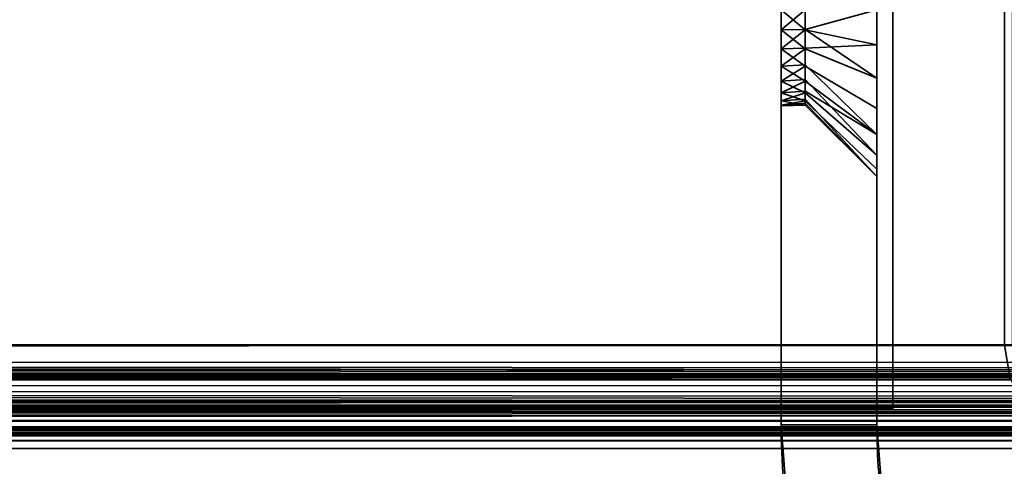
# Model space of a CAD drawing. Header units: millimetres. Extents: x -590 to 3690, y -120 to 127.
# Tile 86 of 256: x 382 to 412, y -51 to -37. Entities that reach past the tile are written whole.
import ezdxf

# ---------------------------------------------------------------- set-up
doc = ezdxf.new("R2010")
doc.units = ezdxf.units.MM
doc.layers.add('151', color=7, linetype='Continuous', true_color=0xffffff)

# ---------------------------------------------------------------- blocks, each defined once
blk = doc.blocks.new('UG_SURFACE_005')
at = {"layer": '151', "color": 252, "linetype": 'Continuous', "lineweight": 35}
for points in [[(408.5, -29.5, 1700), (408.5, -49.5, 1700), (405.5, -49.5, 1700), (405.5, -31.5, 1700)], [(405.5, -31.5, 1860), (405.5, -49.5, 1860), (408.5, -49.5, 1860), (408.5, -29.5, 1860)], [(408.5, -49.5, 1763), (408.5, -29.5, 1763), (408.5, -36.5, 1808.75), (408.5, -38.635, 1809.204)], [(408.5, -29.5, 1763), (408.5, -49.5, 1763), (408.5, -37.592, 1751.135), (408.5, -36.5, 1751.25)], [(408.5, -49.5, 1700), (408.5, -29.5, 1700), (408.5, -29.5, 1707.832), (408.5, -30.402, 1708.487)], [(408.5, -29.586, 1852.247), (408.5, -29.5, 1852.286), (408.5, -29.5, 1860), (408.5, -49.5, 1860)], [(408.5, -49.5, 1860), (408.5, -31.047, 1850.625), (408.5, -29.586, 1852.247)], [(408.5, -30.402, 1844.487), (408.5, -37.592, 1819.135), (408.5, -36.5, 1819.25)], [(408.5, -30.402, 1844.487), (408.5, -49.5, 1823), (408.5, -39.586, 1818.247), (408.5, -37.592, 1819.135)], [(408.5, -49.5, 1823), (408.5, -30.402, 1844.487), (408.5, -31.493, 1846.378)], [(408.5, -49.5, 1700), (408.5, -30.402, 1708.487), (408.5, -31.493, 1710.378)], [(408.5, -31.721, 1848.549), (408.5, -31.047, 1850.625), (408.5, -49.5, 1860)], [(405.5, -31.5, 1700), (405.5, -49.5, 1700), (405.5, -37.124, 1743.066), (405.5, -35.876, 1743.066)], [(405.5, -36.5, 1749), (405.5, -37.72, 1748.741), (405.5, -49.5, 1763), (405.5, -31.5, 1763)], [(405.5, -31.5, 1763), (405.5, -49.5, 1763), (405.5, -37.124, 1811.066), (405.5, -35.876, 1811.066)], [(405.5, -36.5, 1817), (405.5, -37.72, 1816.741), (405.5, -49.5, 1860), (405.5, -31.5, 1860)], [(408.5, -31.493, 1846.378), (408.5, -31.721, 1848.549), (408.5, -49.5, 1860), (408.5, -49.5, 1823)], [(408.5, -31.493, 1710.378), (408.5, -36.5, 1740.75), (408.5, -38.635, 1741.204), (408.5, -49.5, 1700)], [(405.5, -35.876, 1743.066), (405.5, -37.124, 1743.066), (406.25, -36.5, 1743)], [(405.5, -35.876, 1811.066), (405.5, -37.124, 1811.066), (406.25, -36.5, 1811)], [(405.5, -36.5, 1749), (406.25, -36.5, 1749), (406.25, -37.124, 1748.934)], [(406.25, -37.124, 1748.934), (405.5, -37.72, 1748.741), (405.5, -36.5, 1749)], [(405.5, -37.124, 1743.066), (406.25, -37.11, 1743.13), (406.25, -36.5, 1743)], [(405.5, -36.5, 1817), (406.25, -36.5, 1817), (406.25, -37.124, 1816.934)], [(406.25, -37.124, 1816.934), (405.5, -37.72, 1816.741), (405.5, -36.5, 1817)], [(405.5, -37.124, 1811.066), (406.25, -37.11, 1811.13), (406.25, -36.5, 1811)], [(408.5, -36.5, 1751.25), (408.5, -37.592, 1751.135), (406.25, -37.124, 1748.934), (406.25, -36.5, 1749)], [(408.5, -38.635, 1741.204), (408.5, -36.5, 1740.75), (406.25, -36.5, 1743), (406.25, -37.11, 1743.13)], [(408.5, -36.5, 1819.25), (408.5, -37.592, 1819.135), (406.25, -37.124, 1816.934), (406.25, -36.5, 1817)], [(408.5, -38.635, 1809.204), (408.5, -36.5, 1808.75), (406.25, -36.5, 1811), (406.25, -37.11, 1811.13)], [(406.25, -37.72, 1743.259), (406.25, -37.11, 1743.13), (405.5, -37.124, 1743.066)], [(406.25, -37.72, 1811.259), (406.25, -37.11, 1811.13), (405.5, -37.124, 1811.066)], [(406.25, -37.72, 1743.259), (405.5, -37.124, 1743.066), (405.5, -38.263, 1743.573)], [(406.25, -37.124, 1748.934), (406.25, -37.694, 1748.681), (405.5, -37.72, 1748.741)], [(405.5, -49.5, 1700), (405.5, -38.263, 1743.573), (405.5, -37.124, 1743.066)], [(405.5, -49.5, 1763), (405.5, -38.263, 1811.573), (405.5, -37.124, 1811.066)], [(406.25, -37.72, 1811.259), (405.5, -37.124, 1811.066), (405.5, -38.263, 1811.573)], [(406.25, -37.124, 1816.934), (406.25, -37.694, 1816.681), (405.5, -37.72, 1816.741)], [(406.25, -37.11, 1743.13), (406.25, -37.72, 1743.259), (408.5, -38.635, 1741.204)], [(406.25, -37.11, 1811.13), (406.25, -37.72, 1811.259), (408.5, -38.635, 1809.204)], [(406.25, -37.694, 1748.681), (406.25, -37.124, 1748.934), (408.5, -37.592, 1751.135)], [(406.25, -37.694, 1816.681), (406.25, -37.124, 1816.934), (408.5, -37.592, 1819.135)], [(408.5, -37.592, 1751.135), (408.5, -39.586, 1750.247), (406.25, -38.263, 1748.427), (406.25, -37.694, 1748.681)], [(408.5, -37.592, 1819.135), (408.5, -39.586, 1818.247), (406.25, -38.263, 1816.427), (406.25, -37.694, 1816.681)], [(408.5, -49.5, 1763), (408.5, -39.586, 1750.247), (408.5, -37.592, 1751.135)], [(405.5, -37.72, 1748.741), (406.25, -37.694, 1748.681), (406.25, -38.263, 1748.427)], [(405.5, -37.72, 1816.741), (406.25, -37.694, 1816.681), (406.25, -38.263, 1816.427)], [(406.25, -38.263, 1748.427), (405.5, -38.729, 1748.007), (405.5, -37.72, 1748.741)], [(405.5, -38.263, 1743.573), (406.25, -38.225, 1743.626), (406.25, -37.72, 1743.259)], [(405.5, -49.5, 1763), (405.5, -37.72, 1748.741), (405.5, -38.729, 1748.007)], [(405.5, -49.5, 1823), (405.5, -49.5, 1860), (405.5, -37.72, 1816.741), (405.5, -38.729, 1816.007)], [(406.25, -38.263, 1816.427), (405.5, -38.729, 1816.007), (405.5, -37.72, 1816.741)], [(405.5, -38.263, 1811.573), (406.25, -38.225, 1811.626), (406.25, -37.72, 1811.259)], [(408.5, -40.402, 1742.487), (408.5, -38.635, 1741.204), (406.25, -37.72, 1743.259), (406.25, -38.225, 1743.626)], [(408.5, -40.402, 1810.487), (408.5, -38.635, 1809.204), (406.25, -37.72, 1811.259), (406.25, -38.225, 1811.626)], [(406.25, -38.729, 1743.993), (406.25, -38.225, 1743.626), (405.5, -38.263, 1743.573)], [(406.25, -38.729, 1811.993), (406.25, -38.225, 1811.626), (405.5, -38.263, 1811.573)], [(406.25, -38.225, 1743.626), (406.25, -38.729, 1743.993), (408.5, -40.402, 1742.487)], [(406.25, -38.225, 1811.626), (406.25, -38.729, 1811.993), (408.5, -40.402, 1810.487)], [(405.5, -38.263, 1743.573), (405.5, -39.098, 1744.5), (406.25, -38.729, 1743.993)], [(406.25, -38.263, 1748.427), (406.25, -38.681, 1747.964), (405.5, -38.729, 1748.007)], [(405.5, -49.5, 1700), (405.5, -49.5, 1737), (405.5, -39.098, 1744.5), (405.5, -38.263, 1743.573)], [(405.5, -49.5, 1763), (405.5, -39.098, 1812.5), (405.5, -38.263, 1811.573)], [(405.5, -38.263, 1811.573), (405.5, -39.098, 1812.5), (406.25, -38.729, 1811.993)], [(406.25, -38.263, 1816.427), (406.25, -38.681, 1815.964), (405.5, -38.729, 1816.007)], [(406.25, -38.681, 1747.964), (406.25, -38.263, 1748.427), (408.5, -39.586, 1750.247), (408.5, -41.047, 1748.625)], [(406.25, -38.681, 1815.964), (406.25, -38.263, 1816.427), (408.5, -39.586, 1818.247), (408.5, -41.047, 1816.625)], [(405.5, -38.729, 1748.007), (406.25, -38.681, 1747.964), (406.25, -39.098, 1747.5)], [(405.5, -38.729, 1816.007), (406.25, -38.681, 1815.964), (406.25, -39.098, 1815.5)], [(405.5, -39.353, 1746.927), (405.5, -38.729, 1748.007), (406.25, -39.098, 1747.5)], [(405.5, -39.098, 1744.5), (406.25, -39.041, 1744.533), (406.25, -38.729, 1743.993)], [(405.5, -49.5, 1763), (405.5, -38.729, 1748.007), (405.5, -39.353, 1746.927)], [(405.5, -49.5, 1823), (405.5, -38.729, 1816.007), (405.5, -39.353, 1814.927)], [(405.5, -39.353, 1814.927), (405.5, -38.729, 1816.007), (406.25, -39.098, 1815.5)], [(405.5, -39.098, 1812.5), (406.25, -39.041, 1812.533), (406.25, -38.729, 1811.993)], [(408.5, -41.047, 1748.625), (406.25, -39.098, 1747.5), (406.25, -38.681, 1747.964)], [(408.5, -41.047, 1816.625), (406.25, -39.098, 1815.5), (406.25, -38.681, 1815.964)], [(408.5, -40.402, 1742.487), (406.25, -38.729, 1743.993), (406.25, -39.041, 1744.533)], [(408.5, -40.402, 1810.487), (406.25, -38.729, 1811.993), (406.25, -39.041, 1812.533)], [(408.5, -38.635, 1809.204), (408.5, -40.402, 1810.487), (408.5, -49.5, 1763)], [(408.5, -38.635, 1741.204), (408.5, -40.402, 1742.487), (408.5, -49.5, 1737), (408.5, -49.5, 1700)], [(406.25, -39.353, 1745.073), (406.25, -39.041, 1744.533), (405.5, -39.098, 1744.5)], [(406.25, -39.353, 1813.073), (406.25, -39.041, 1812.533), (405.5, -39.098, 1812.5)], [(406.25, -39.353, 1745.073), (405.5, -39.098, 1744.5), (405.5, -39.484, 1745.686)], [(406.25, -39.098, 1747.5), (406.25, -39.291, 1746.907), (405.5, -39.353, 1746.927)], [(405.5, -39.484, 1745.686), (405.5, -39.098, 1744.5), (405.5, -49.5, 1737)], [(405.5, -39.484, 1813.686), (405.5, -39.098, 1812.5), (405.5, -49.5, 1763), (405.5, -49.5, 1823)], [(406.25, -39.353, 1813.073), (405.5, -39.098, 1812.5), (405.5, -39.484, 1813.686)], [(406.25, -39.098, 1815.5), (406.25, -39.291, 1814.907), (405.5, -39.353, 1814.927)], [(406.25, -39.041, 1744.533), (406.25, -39.353, 1745.073), (408.5, -41.493, 1744.378), (408.5, -40.402, 1742.487)], [(406.25, -39.041, 1812.533), (406.25, -39.353, 1813.073), (408.5, -41.493, 1812.378), (408.5, -40.402, 1810.487)], [(406.25, -39.291, 1746.907), (406.25, -39.098, 1747.5), (408.5, -41.047, 1748.625), (408.5, -41.721, 1746.549)], [(406.25, -39.291, 1814.907), (406.25, -39.098, 1815.5), (408.5, -41.047, 1816.625), (408.5, -41.721, 1814.549)], [(405.5, -39.353, 1746.927), (406.25, -39.291, 1746.907), (406.25, -39.484, 1746.314)], [(405.5, -39.353, 1814.927), (406.25, -39.291, 1814.907), (406.25, -39.484, 1814.314)], [(406.25, -39.484, 1746.314), (405.5, -39.5, 1746), (405.5, -39.353, 1746.927)], [(405.5, -39.484, 1745.686), (406.25, -39.418, 1745.693), (406.25, -39.353, 1745.073)], [(405.5, -39.353, 1814.927), (405.5, -39.5, 1814), (405.5, -49.5, 1823)], [(405.5, -39.353, 1746.927), (405.5, -39.5, 1746), (405.5, -49.5, 1737), (405.5, -49.5, 1763)], [(406.25, -39.484, 1814.314), (405.5, -39.5, 1814), (405.5, -39.353, 1814.927)], [(405.5, -39.484, 1813.686), (406.25, -39.418, 1813.693), (406.25, -39.353, 1813.073)], [(406.25, -39.418, 1745.693), (405.5, -39.484, 1745.686), (405.5, -39.5, 1746)], [(405.5, -39.5, 1746), (406.25, -39.484, 1746.314), (406.25, -39.418, 1745.693)], [(406.25, -39.418, 1813.693), (405.5, -39.484, 1813.686), (405.5, -39.5, 1814)], [(405.5, -39.5, 1814), (406.25, -39.484, 1814.314), (406.25, -39.418, 1813.693)], [(405.5, -49.5, 1737), (405.5, -39.5, 1746), (405.5, -39.484, 1745.686)], [(405.5, -49.5, 1823), (405.5, -39.5, 1814), (405.5, -39.484, 1813.686)], [(408.5, -41.721, 1746.549), (406.25, -39.484, 1746.314), (406.25, -39.291, 1746.907)], [(408.5, -41.721, 1814.549), (406.25, -39.484, 1814.314), (406.25, -39.291, 1814.907)], [(408.5, -41.721, 1746.549), (408.5, -41.493, 1744.378), (406.25, -39.353, 1745.073), (406.25, -39.418, 1745.693)], [(408.5, -41.721, 1814.549), (408.5, -41.493, 1812.378), (406.25, -39.353, 1813.073), (406.25, -39.418, 1813.693)], [(406.25, -39.418, 1745.693), (406.25, -39.484, 1746.314), (408.5, -41.721, 1746.549)], [(406.25, -39.418, 1813.693), (406.25, -39.484, 1814.314), (408.5, -41.721, 1814.549)], [(408.5, -49.5, 1823), (408.5, -41.047, 1816.625), (408.5, -39.586, 1818.247)], [(408.5, -49.5, 1763), (408.5, -41.047, 1748.625), (408.5, -39.586, 1750.247)], [(408.5, -49.5, 1763), (408.5, -40.402, 1810.487), (408.5, -41.493, 1812.378)], [(408.5, -49.5, 1737), (408.5, -40.402, 1742.487), (408.5, -41.493, 1744.378)], [(408.5, -41.721, 1814.549), (408.5, -41.047, 1816.625), (408.5, -49.5, 1823)], [(408.5, -41.721, 1746.549), (408.5, -41.047, 1748.625), (408.5, -49.5, 1763), (408.5, -49.5, 1737)], [(408.5, -41.493, 1812.378), (408.5, -41.721, 1814.549), (408.5, -49.5, 1823), (408.5, -49.5, 1763)], [(408.5, -41.493, 1744.378), (408.5, -41.721, 1746.549), (408.5, -49.5, 1737)], [(405.5, -49.5, 1737), (405.5, -49.5, 1700), (405.759, -52.943, 1700), (405.759, -52.943, 1737)], [(408.5, -49.5, 1700), (408.725, -52.494, 1700), (405.759, -52.943, 1700), (405.5, -49.5, 1700)], [(408.725, -52.494, 1737), (408.5, -49.5, 1737), (405.5, -49.5, 1737), (405.759, -52.943, 1737)], [(405.5, -49.5, 1763), (405.5, -49.5, 1737), (408.5, -49.5, 1737), (408.5, -49.5, 1763)], [(408.5, -49.5, 1763), (408.5, -49.5, 1823), (405.5, -49.5, 1823), (405.5, -49.5, 1763)], [(405.5, -49.5, 1860), (405.5, -49.5, 1823), (405.759, -52.943, 1823), (405.759, -52.943, 1860)], [(408.725, -52.494, 1860), (408.5, -49.5, 1860), (405.5, -49.5, 1860), (405.759, -52.943, 1860)], [(405.759, -52.943, 1823), (405.5, -49.5, 1823), (408.5, -49.5, 1823), (408.725, -52.494, 1823)], [(408.725, -52.494, 1737), (408.725, -52.494, 1700), (408.5, -49.5, 1700), (408.5, -49.5, 1737)], [(408.725, -52.494, 1860), (408.725, -52.494, 1823), (408.5, -49.5, 1823), (408.5, -49.5, 1860)]]:
    blk.add_3dface(points, dxfattribs=at)
blk = doc.blocks.new('UG_SURFACE_007')
at = {"layer": '151', "color": 252, "linetype": 'Continuous', "lineweight": 35}
for points in [[(408.5, -29.5, 265), (408.5, -49.5, 265), (405.5, -49.5, 265), (405.5, -31.5, 265)], [(405.5, -31.5, 425), (405.5, -49.5, 425), (408.5, -49.5, 425), (408.5, -29.5, 425)], [(408.5, -36.5, 373.75), (408.5, -38.635, 374.204), (408.5, -49.5, 328), (408.5, -29.5, 328)], [(408.5, -29.586, 417.247), (408.5, -29.5, 417.286), (408.5, -29.5, 425), (408.5, -49.5, 425)], [(408.5, -29.5, 328), (408.5, -49.5, 328), (408.5, -37.592, 316.135), (408.5, -36.5, 316.25)], [(408.5, -49.5, 265), (408.5, -29.5, 265), (408.5, -29.5, 272.832), (408.5, -30.402, 273.487)], [(408.5, -49.5, 425), (408.5, -31.047, 415.625), (408.5, -29.586, 417.247)], [(408.5, -30.402, 409.487), (408.5, -37.592, 384.135), (408.5, -36.5, 384.25)], [(408.5, -49.5, 425), (408.5, -39.586, 383.247), (408.5, -30.402, 409.487), (408.5, -31.493, 411.378)], [(408.5, -30.402, 409.487), (408.5, -39.586, 383.247), (408.5, -37.592, 384.135)], [(408.5, -49.5, 265), (408.5, -30.402, 273.487), (408.5, -31.493, 275.378)], [(408.5, -49.5, 425), (408.5, -31.721, 413.549), (408.5, -31.047, 415.625)], [(408.5, -38.635, 306.204), (408.5, -49.5, 265), (408.5, -31.721, 277.549), (408.5, -31.047, 279.625)], [(408.5, -36.5, 305.75), (408.5, -38.635, 306.204), (408.5, -31.047, 279.625)], [(405.5, -31.5, 265), (405.5, -49.5, 265), (405.5, -37.124, 308.066), (405.5, -35.876, 308.066)], [(405.5, -36.5, 314), (405.5, -37.72, 313.741), (405.5, -49.5, 328), (405.5, -31.5, 328)], [(405.5, -31.5, 328), (405.5, -49.5, 328), (405.5, -37.124, 376.066), (405.5, -35.876, 376.066)], [(405.5, -36.5, 382), (405.5, -37.72, 381.741), (405.5, -49.5, 425), (405.5, -31.5, 425)], [(408.5, -31.493, 411.378), (408.5, -31.721, 413.549), (408.5, -49.5, 425)], [(408.5, -31.493, 275.378), (408.5, -31.721, 277.549), (408.5, -49.5, 265)], [(405.5, -35.876, 308.066), (405.5, -37.124, 308.066), (406.25, -36.5, 308)], [(405.5, -35.876, 376.066), (405.5, -37.124, 376.066), (406.25, -36.5, 376)], [(405.5, -36.5, 314), (406.25, -36.5, 314), (406.25, -37.124, 313.934)], [(406.25, -37.124, 313.934), (405.5, -37.72, 313.741), (405.5, -36.5, 314)], [(405.5, -37.124, 308.066), (406.25, -37.11, 308.13), (406.25, -36.5, 308)], [(405.5, -36.5, 382), (406.25, -36.5, 382), (406.25, -37.124, 381.934)], [(406.25, -37.124, 381.934), (405.5, -37.72, 381.741), (405.5, -36.5, 382)], [(405.5, -37.124, 376.066), (406.25, -37.11, 376.13), (406.25, -36.5, 376)], [(408.5, -36.5, 316.25), (408.5, -37.592, 316.135), (406.25, -37.124, 313.934), (406.25, -36.5, 314)], [(408.5, -36.5, 305.75), (406.25, -36.5, 308), (406.25, -37.11, 308.13)], [(406.25, -37.11, 308.13), (406.25, -37.72, 308.259), (408.5, -38.635, 306.204), (408.5, -36.5, 305.75)], [(408.5, -36.5, 384.25), (408.5, -37.592, 384.135), (406.25, -37.124, 381.934), (406.25, -36.5, 382)], [(408.5, -36.5, 373.75), (406.25, -36.5, 376), (406.25, -37.11, 376.13)], [(406.25, -37.11, 376.13), (406.25, -37.72, 376.259), (408.5, -38.635, 374.204), (408.5, -36.5, 373.75)], [(406.25, -37.72, 308.259), (406.25, -37.11, 308.13), (405.5, -37.124, 308.066)], [(406.25, -37.72, 376.259), (406.25, -37.11, 376.13), (405.5, -37.124, 376.066)], [(406.25, -37.72, 308.259), (405.5, -37.124, 308.066), (405.5, -38.263, 308.573)], [(406.25, -37.124, 313.934), (406.25, -37.694, 313.681), (405.5, -37.72, 313.741)], [(405.5, -49.5, 265), (405.5, -38.263, 308.573), (405.5, -37.124, 308.066)], [(405.5, -49.5, 328), (405.5, -38.263, 376.573), (405.5, -37.124, 376.066)], [(405.5, -37.124, 376.066), (405.5, -38.263, 376.573), (406.25, -37.72, 376.259)], [(406.25, -37.124, 381.934), (406.25, -37.694, 381.681), (405.5, -37.72, 381.741)], [(406.25, -37.694, 313.681), (406.25, -37.124, 313.934), (408.5, -37.592, 316.135)], [(406.25, -37.694, 381.681), (406.25, -37.124, 381.934), (408.5, -37.592, 384.135)], [(408.5, -37.592, 316.135), (408.5, -39.586, 315.247), (406.25, -38.263, 313.427), (406.25, -37.694, 313.681)], [(408.5, -37.592, 384.135), (408.5, -39.586, 383.247), (406.25, -38.263, 381.427), (406.25, -37.694, 381.681)], [(408.5, -49.5, 328), (408.5, -39.586, 315.247), (408.5, -37.592, 316.135)], [(405.5, -37.72, 313.741), (406.25, -37.694, 313.681), (406.25, -38.263, 313.427)], [(405.5, -37.72, 381.741), (406.25, -37.694, 381.681), (406.25, -38.263, 381.427)], [(406.25, -38.263, 313.427), (405.5, -38.729, 313.007), (405.5, -37.72, 313.741)], [(405.5, -38.263, 308.573), (406.25, -38.225, 308.626), (406.25, -37.72, 308.259)], [(405.5, -49.5, 328), (405.5, -37.72, 313.741), (405.5, -38.729, 313.007)], [(405.5, -49.5, 388), (405.5, -49.5, 425), (405.5, -37.72, 381.741), (405.5, -38.729, 381.007)], [(406.25, -38.263, 381.427), (405.5, -38.729, 381.007), (405.5, -37.72, 381.741)], [(405.5, -38.263, 376.573), (406.25, -38.225, 376.626), (406.25, -37.72, 376.259)], [(408.5, -40.402, 307.487), (408.5, -38.635, 306.204), (406.25, -37.72, 308.259), (406.25, -38.225, 308.626)], [(408.5, -40.402, 375.487), (408.5, -38.635, 374.204), (406.25, -37.72, 376.259), (406.25, -38.225, 376.626)], [(406.25, -38.729, 308.993), (406.25, -38.225, 308.626), (405.5, -38.263, 308.573)], [(406.25, -38.729, 376.993), (406.25, -38.225, 376.626), (405.5, -38.263, 376.573)], [(406.25, -38.225, 308.626), (406.25, -38.729, 308.993), (408.5, -40.402, 307.487)], [(406.25, -38.225, 376.626), (406.25, -38.729, 376.993), (408.5, -40.402, 375.487)], [(406.25, -38.729, 308.993), (405.5, -38.263, 308.573), (405.5, -39.098, 309.5)], [(406.25, -38.263, 313.427), (406.25, -38.681, 312.964), (405.5, -38.729, 313.007)], [(405.5, -39.098, 309.5), (405.5, -38.263, 308.573), (405.5, -49.5, 265), (405.5, -49.5, 302)], [(405.5, -39.098, 377.5), (405.5, -38.263, 376.573), (405.5, -49.5, 328)], [(406.25, -38.729, 376.993), (405.5, -38.263, 376.573), (405.5, -39.098, 377.5)], [(406.25, -38.263, 381.427), (406.25, -38.681, 380.964), (405.5, -38.729, 381.007)], [(406.25, -38.681, 312.964), (406.25, -38.263, 313.427), (408.5, -39.586, 315.247), (408.5, -41.047, 313.625)], [(406.25, -38.681, 380.964), (406.25, -38.263, 381.427), (408.5, -39.586, 383.247), (408.5, -41.047, 381.625)], [(405.5, -38.729, 313.007), (406.25, -38.681, 312.964), (406.25, -39.098, 312.5)], [(405.5, -38.729, 381.007), (406.25, -38.681, 380.964), (406.25, -39.098, 380.5)], [(405.5, -39.353, 311.927), (405.5, -38.729, 313.007), (406.25, -39.098, 312.5)], [(405.5, -39.098, 309.5), (406.25, -39.041, 309.533), (406.25, -38.729, 308.993)], [(405.5, -49.5, 328), (405.5, -38.729, 313.007), (405.5, -39.353, 311.927)], [(405.5, -49.5, 388), (405.5, -38.729, 381.007), (405.5, -39.353, 379.927)], [(405.5, -39.353, 379.927), (405.5, -38.729, 381.007), (406.25, -39.098, 380.5)], [(405.5, -39.098, 377.5), (406.25, -39.041, 377.533), (406.25, -38.729, 376.993)], [(408.5, -41.047, 313.625), (406.25, -39.098, 312.5), (406.25, -38.681, 312.964)], [(408.5, -41.047, 381.625), (406.25, -39.098, 380.5), (406.25, -38.681, 380.964)], [(408.5, -40.402, 307.487), (406.25, -38.729, 308.993), (406.25, -39.041, 309.533)], [(408.5, -40.402, 375.487), (406.25, -38.729, 376.993), (406.25, -39.041, 377.533)], [(408.5, -49.5, 328), (408.5, -38.635, 374.204), (408.5, -40.402, 375.487)], [(408.5, -49.5, 302), (408.5, -49.5, 265), (408.5, -38.635, 306.204), (408.5, -40.402, 307.487)], [(406.25, -39.353, 310.073), (406.25, -39.041, 309.533), (405.5, -39.098, 309.5)], [(406.25, -39.353, 378.073), (406.25, -39.041, 377.533), (405.5, -39.098, 377.5)], [(405.5, -39.098, 309.5), (405.5, -39.484, 310.686), (406.25, -39.353, 310.073)], [(406.25, -39.098, 312.5), (406.25, -39.291, 311.907), (405.5, -39.353, 311.927)], [(405.5, -39.484, 310.686), (405.5, -39.098, 309.5), (405.5, -49.5, 302)], [(405.5, -39.484, 378.686), (405.5, -39.098, 377.5), (405.5, -49.5, 328), (405.5, -49.5, 388)], [(405.5, -39.098, 377.5), (405.5, -39.484, 378.686), (406.25, -39.353, 378.073)], [(406.25, -39.098, 380.5), (406.25, -39.291, 379.907), (405.5, -39.353, 379.927)], [(406.25, -39.041, 309.533), (406.25, -39.353, 310.073), (408.5, -41.493, 309.378), (408.5, -40.402, 307.487)], [(406.25, -39.041, 377.533), (406.25, -39.353, 378.073), (408.5, -41.493, 377.378), (408.5, -40.402, 375.487)], [(406.25, -39.291, 311.907), (406.25, -39.098, 312.5), (408.5, -41.047, 313.625), (408.5, -41.721, 311.549)], [(406.25, -39.291, 379.907), (406.25, -39.098, 380.5), (408.5, -41.047, 381.625), (408.5, -41.721, 379.549)], [(405.5, -39.353, 311.927), (406.25, -39.291, 311.907), (406.25, -39.484, 311.314)], [(405.5, -39.353, 379.927), (406.25, -39.291, 379.907), (406.25, -39.484, 379.314)], [(406.25, -39.484, 311.314), (405.5, -39.5, 311), (405.5, -39.353, 311.927)], [(405.5, -39.484, 310.686), (406.25, -39.418, 310.693), (406.25, -39.353, 310.073)], [(405.5, -39.353, 379.927), (405.5, -39.5, 379), (405.5, -49.5, 388)], [(405.5, -39.353, 311.927), (405.5, -39.5, 311), (405.5, -49.5, 302), (405.5, -49.5, 328)], [(406.25, -39.484, 379.314), (405.5, -39.5, 379), (405.5, -39.353, 379.927)], [(405.5, -39.484, 378.686), (406.25, -39.418, 378.693), (406.25, -39.353, 378.073)], [(406.25, -39.418, 310.693), (405.5, -39.484, 310.686), (405.5, -39.5, 311)], [(405.5, -39.5, 311), (406.25, -39.484, 311.314), (406.25, -39.418, 310.693)], [(406.25, -39.418, 378.693), (405.5, -39.484, 378.686), (405.5, -39.5, 379)], [(405.5, -39.5, 379), (406.25, -39.484, 379.314), (406.25, -39.418, 378.693)], [(405.5, -49.5, 302), (405.5, -39.5, 311), (405.5, -39.484, 310.686)], [(405.5, -49.5, 388), (405.5, -39.5, 379), (405.5, -39.484, 378.686)], [(408.5, -41.721, 311.549), (406.25, -39.484, 311.314), (406.25, -39.291, 311.907)], [(408.5, -41.721, 379.549), (406.25, -39.484, 379.314), (406.25, -39.291, 379.907)], [(408.5, -41.721, 311.549), (408.5, -41.493, 309.378), (406.25, -39.353, 310.073), (406.25, -39.418, 310.693)], [(408.5, -41.721, 379.549), (408.5, -41.493, 377.378), (406.25, -39.353, 378.073), (406.25, -39.418, 378.693)], [(406.25, -39.418, 310.693), (406.25, -39.484, 311.314), (408.5, -41.721, 311.549)], [(406.25, -39.418, 378.693), (406.25, -39.484, 379.314), (408.5, -41.721, 379.549)], [(408.5, -41.047, 381.625), (408.5, -39.586, 383.247), (408.5, -49.5, 425), (408.5, -49.5, 388)], [(408.5, -41.047, 313.625), (408.5, -39.586, 315.247), (408.5, -49.5, 328)], [(408.5, -49.5, 328), (408.5, -40.402, 375.487), (408.5, -41.493, 377.378)], [(408.5, -49.5, 302), (408.5, -40.402, 307.487), (408.5, -41.493, 309.378)], [(408.5, -49.5, 388), (408.5, -41.721, 379.549), (408.5, -41.047, 381.625)], [(408.5, -49.5, 328), (408.5, -49.5, 302), (408.5, -41.721, 311.549), (408.5, -41.047, 313.625)], [(408.5, -41.493, 377.378), (408.5, -41.721, 379.549), (408.5, -49.5, 388), (408.5, -49.5, 328)], [(408.5, -41.493, 309.378), (408.5, -41.721, 311.549), (408.5, -49.5, 302)], [(405.5, -49.5, 302), (405.5, -49.5, 265), (405.759, -52.943, 265), (405.759, -52.943, 302)], [(408.5, -49.5, 265), (408.725, -52.494, 265), (405.759, -52.943, 265), (405.5, -49.5, 265)], [(408.725, -52.494, 302), (408.5, -49.5, 302), (405.5, -49.5, 302), (405.759, -52.943, 302)], [(405.5, -49.5, 328), (405.5, -49.5, 302), (408.5, -49.5, 302), (408.5, -49.5, 328)], [(408.5, -49.5, 328), (408.5, -49.5, 388), (405.5, -49.5, 388), (405.5, -49.5, 328)], [(405.5, -49.5, 425), (405.5, -49.5, 388), (405.759, -52.943, 388), (405.759, -52.943, 425)], [(408.725, -52.494, 425), (408.5, -49.5, 425), (405.5, -49.5, 425), (405.759, -52.943, 425)], [(405.759, -52.943, 388), (405.5, -49.5, 388), (408.5, -49.5, 388), (408.725, -52.494, 388)], [(408.725, -52.494, 302), (408.725, -52.494, 265), (408.5, -49.5, 265), (408.5, -49.5, 302)], [(408.725, -52.494, 425), (408.725, -52.494, 388), (408.5, -49.5, 388), (408.5, -49.5, 425)]]:
    blk.add_3dface(points, dxfattribs=at)
blk = doc.blocks.new('UG_SURFACE_009')
at = {"layer": '151', "color": 43, "linetype": 'Continuous', "lineweight": 35}
for points in [[(-409, 0, 2017), (-409, -49, 2017), (409, -49, 2017), (409, 0, 2017)], [(409, 0, 2017), (409, -49, 2017), (409, -32, 27), (409, -22, 27)], [(-409, -47), (-409, -2), (409, -2), (409, -47)], [(409, -47), (409, -2), (409, -22.5, 14), (409, -31.5, 14)], [(409, -49, 2), (409, -47), (409, -31.5, 14), (409, -31.5, 24)], [(409, -31.5, 24), (409, -32, 25), (409, -49, 2)], [(409, -32, 25), (409, -32, 27), (409, -49, 2017), (409, -49, 2)], [(-409, -49, 2), (-409, -47), (409, -47), (409, -49, 2)], [(-344, -49, 1190), (-318, -49, 1186.5), (409, -49, 2017), (-409, -49, 2017)], [(-318, -49, 951.5), (-344, -49, 948), (-409, -49, 2), (409, -49, 2)], [(409, -49, 2), (409, -49, 2017), (-318, -49, 1186.5), (-318, -49, 951.5)]]:
    blk.add_3dface(points, dxfattribs=at)
blk = doc.blocks.new('UG_SURFACE_060')
at = {"layer": '151', "color": 41, "linetype": 'Continuous', "lineweight": 35}
for points in [[(487.75, -50, 2096.25), (487.75, -35, 2096.25), (-487.75, -35, 2096.25), (-487.75, -50, 2096.25)], [(417.75, -35, 2026.25), (417.75, -50, 2026.25), (-417.75, -50, 2026.25), (-417.75, -35, 2026.25)], [(417.75, -50, 2026.25), (487.75, -50, 2096.25), (-487.75, -50, 2096.25), (-417.75, -50, 2026.25)]]:
    blk.add_3dface(points, dxfattribs=at)
blk = doc.blocks.new('UG_SURFACE_061')
at = {"layer": '151', "color": 14, "linetype": 'Continuous', "lineweight": 35}
for points in [[(492.75, -47, 2101.25), (492.75, -31.25, 2101.25), (-492.75, -31.25, 2101.25), (-492.75, -47, 2101.25)], [(-487.75, -31.25, 2096.25), (487.75, -31.25, 2096.25), (487.75, -50, 2096.25), (-487.75, -50, 2096.25)], [(-492.75, -47, 2101.25), (-492.602, -47.927, 2101.102), (492.587, -47.912, 2101.087)], [(492.587, -47.912, 2101.087), (492.646, -47.782, 2101.146), (-492.75, -47, 2101.25)], [(492.646, -47.782, 2101.146), (492.75, -47, 2101.25), (-492.75, -47, 2101.25)], [(492.587, -47.912, 2101.087), (-492.602, -47.927, 2101.102), (-492.602, -47.932, 2101.102)], [(492.244, -48.667, 2100.744), (492.587, -47.912, 2101.087), (-492.602, -47.932, 2101.102)], [(-492.602, -47.932, 2101.102), (-492.172, -48.758, 2100.672), (492.166, -48.739, 2100.666)], [(492.166, -48.739, 2100.666), (492.244, -48.667, 2100.744), (-492.602, -47.932, 2101.102)], [(492.166, -48.739, 2100.666), (-492.172, -48.758, 2100.672), (-492.152, -48.797, 2100.652)], [(492.166, -48.739, 2100.666), (-492.152, -48.797, 2100.652), (-491.489, -49.372, 2099.989)], [(-491.489, -49.372, 2099.989), (491.487, -49.37, 2099.987), (492.166, -48.739, 2100.666)], [(491.487, -49.37, 2099.987), (-491.489, -49.372, 2099.989), (-491.189, -49.633, 2099.689)], [(491.226, -49.612, 2099.726), (491.487, -49.37, 2099.987), (-491.189, -49.633, 2099.689)], [(491.226, -49.612, 2099.726), (-491.189, -49.633, 2099.689), (-490.666, -49.766, 2099.166)], [(-490.666, -49.766, 2099.166), (490.665, -49.759, 2099.165), (491.226, -49.612, 2099.726)], [(490.665, -49.759, 2099.165), (-490.666, -49.766, 2099.166), (-489.75, -50, 2098.25)], [(-489.75, -50, 2098.25), (489.75, -50, 2098.25), (490.665, -49.759, 2099.165)], [(487.75, -50, 2096.25), (489.75, -50, 2098.25), (-489.75, -50, 2098.25), (-487.75, -50, 2096.25)]]:
    blk.add_3dface(points, dxfattribs=at)
blk = doc.blocks.new('UG_SURFACE_062')
at = {"layer": '151', "color": 14, "linetype": 'Continuous', "lineweight": 35}
for points in [[(412.75, 11.25, 2021.25), (412.75, -47, 2021.25), (-412.75, -47, 2021.25), (-412.75, 11.25, 2021.25)], [(417.75, -50, 2026.25), (417.75, -35, 2026.25), (-417.75, -35, 2026.25), (-417.75, -50, 2026.25)], [(-412.854, -47.782, 2021.354), (412.75, -47, 2021.25), (412.898, -47.927, 2021.398)], [(-412.854, -47.782, 2021.354), (-412.75, -47, 2021.25), (412.75, -47, 2021.25)], [(412.898, -47.927, 2021.398), (-412.913, -47.912, 2021.413), (-412.854, -47.782, 2021.354)], [(412.898, -47.932, 2021.399), (-413.334, -48.739, 2021.834), (-413.256, -48.667, 2021.755)], [(412.898, -47.932, 2021.399), (413.328, -48.758, 2021.828), (-413.334, -48.739, 2021.834)], [(-413.256, -48.667, 2021.755), (-412.913, -47.912, 2021.413), (412.898, -47.927, 2021.398)], [(-413.256, -48.667, 2021.755), (412.898, -47.927, 2021.398), (412.898, -47.932, 2021.399)], [(413.348, -48.797, 2021.848), (-414.013, -49.37, 2022.513), (-413.334, -48.739, 2021.834)], [(-413.334, -48.739, 2021.834), (413.328, -48.758, 2021.828), (413.348, -48.797, 2021.848)], [(413.348, -48.797, 2021.848), (414.011, -49.372, 2022.511), (-414.013, -49.37, 2022.513)], [(414.311, -49.633, 2022.811), (-414.835, -49.759, 2023.335), (-414.274, -49.612, 2022.774)], [(414.311, -49.633, 2022.811), (414.834, -49.766, 2023.334), (-414.835, -49.759, 2023.335)], [(-414.274, -49.612, 2022.774), (-414.013, -49.37, 2022.513), (414.011, -49.372, 2022.511)], [(-414.274, -49.612, 2022.774), (414.011, -49.372, 2022.511), (414.311, -49.633, 2022.811)], [(-415.75, -50, 2024.25), (-414.835, -49.759, 2023.335), (414.834, -49.766, 2023.334)], [(414.834, -49.766, 2023.334), (415.75, -50, 2024.25), (-415.75, -50, 2024.25)], [(415.75, -50, 2024.25), (417.75, -50, 2026.25), (-417.75, -50, 2026.25), (-415.75, -50, 2024.25)]]:
    blk.add_3dface(points, dxfattribs=at)
blk = doc.blocks.new('UG_SURFACE_063')
at = {"layer": '151', "color": 7, "linetype": 'Continuous', "lineweight": 35}
for points in [[(-412.75, 11, 2021.25), (-412.75, -47, 2021.25), (412.75, -47, 2021.25), (412.75, 11, 2021.25)], [(412.5, 11, 2021), (412.5, -47, 2021), (-412.5, -47, 2021), (-412.5, 11, 2021)], [(493, -47, 2101.5), (493, -31.25, 2101.5), (-493, -31.25, 2101.5), (-493, -47, 2101.5)], [(-492.75, -47, 2101.25), (-492.75, -31.25, 2101.25), (492.75, -31.25, 2101.25), (492.75, -47, 2101.25)], [(-493, -47, 2101.5), (-492.84, -48.004, 2101.34), (492.824, -47.988, 2101.324)], [(492.824, -47.988, 2101.324), (492.888, -47.848, 2101.388), (-493, -47, 2101.5)], [(492.888, -47.848, 2101.388), (493, -47, 2101.5), (-493, -47, 2101.5)], [(-492.739, -47.259, 2101.239), (-492.75, -47, 2101.25), (492.75, -47, 2101.25)], [(-492.739, -47.259, 2101.239), (492.75, -47, 2101.25), (492.695, -47.571, 2101.195)], [(412.855, -47.785, 2021.354), (-412.75, -47, 2021.25), (-412.761, -47.259, 2021.261)], [(412.855, -47.785, 2021.354), (412.75, -47, 2021.25), (-412.75, -47, 2021.25)], [(-412.612, -47.848, 2021.112), (412.5, -47, 2021), (412.66, -48.004, 2021.16)], [(-412.612, -47.848, 2021.112), (-412.5, -47, 2021), (412.5, -47, 2021)], [(-492.739, -47.259, 2101.239), (492.695, -47.571, 2101.195), (492.529, -48.072, 2101.029)], [(492.529, -48.072, 2101.029), (-492.543, -48.082, 2101.043), (-492.739, -47.259, 2101.239)], [(-412.761, -47.259, 2021.261), (-412.962, -48.104, 2021.462), (412.979, -48.089, 2021.479)], [(-412.761, -47.259, 2021.261), (412.979, -48.089, 2021.479), (412.855, -47.785, 2021.354)], [(492.824, -47.988, 2101.324), (-492.84, -48.004, 2101.34), (-492.839, -48.01, 2101.339)], [(492.452, -48.805, 2100.952), (492.824, -47.988, 2101.324), (-492.839, -48.01, 2101.339)], [(-492.839, -48.01, 2101.339), (-492.374, -48.905, 2100.874), (492.367, -48.884, 2100.867)], [(492.367, -48.884, 2100.867), (492.452, -48.805, 2100.952), (-492.839, -48.01, 2101.339)], [(-492.543, -48.082, 2101.043), (492.529, -48.072, 2101.029), (492.454, -48.299, 2100.954)], [(492.454, -48.299, 2100.954), (491.96, -49.029, 2100.46), (-492.543, -48.082, 2101.043)], [(-492.535, -48.115, 2101.035), (-492.543, -48.082, 2101.043), (491.96, -49.029, 2100.46)], [(491.96, -49.029, 2100.46), (-491.926, -49.066, 2100.426), (-492.535, -48.115, 2101.035)], [(413.639, -49.104, 2022.139), (-412.965, -48.115, 2021.465), (-413.574, -49.066, 2022.074)], [(412.661, -48.01, 2021.161), (-413.133, -48.884, 2021.633), (-413.048, -48.805, 2021.548)], [(412.661, -48.01, 2021.161), (413.126, -48.905, 2021.626), (-413.133, -48.884, 2021.633)], [(-413.048, -48.805, 2021.548), (-412.676, -47.988, 2021.177), (412.66, -48.004, 2021.16)], [(-413.048, -48.805, 2021.548), (412.66, -48.004, 2021.16), (412.661, -48.01, 2021.161)], [(413.136, -48.473, 2021.636), (-412.962, -48.104, 2021.462), (-412.965, -48.115, 2021.465)], [(-412.965, -48.115, 2021.465), (413.639, -49.104, 2022.139), (413.136, -48.473, 2021.636)], [(413.136, -48.473, 2021.636), (412.979, -48.089, 2021.479), (-412.962, -48.104, 2021.462)], [(412.66, -48.004, 2021.16), (-412.676, -47.988, 2021.177), (-412.612, -47.848, 2021.112)], [(492.367, -48.884, 2100.867), (-492.374, -48.905, 2100.874), (-492.352, -48.947, 2100.852)], [(492.367, -48.884, 2100.867), (-492.352, -48.947, 2100.852), (-491.634, -49.569, 2100.134)], [(-491.878, -49.099, 2100.378), (-491.926, -49.066, 2100.426), (491.96, -49.029, 2100.46)], [(491.96, -49.029, 2100.46), (491.875, -49.093, 2100.375), (-491.878, -49.099, 2100.378)], [(-491.634, -49.569, 2100.134), (491.632, -49.567, 2100.132), (492.367, -48.884, 2100.867)], [(413.148, -48.947, 2021.648), (-413.868, -49.567, 2022.368), (-413.133, -48.884, 2021.633)], [(413.148, -48.947, 2021.648), (413.866, -49.569, 2022.366), (-413.868, -49.567, 2022.368)], [(-413.133, -48.884, 2021.633), (413.126, -48.905, 2021.626), (413.148, -48.947, 2021.648)], [(-490.961, -49.745, 2099.461), (-491.878, -49.099, 2100.378), (491.875, -49.093, 2100.375)], [(-490.961, -49.745, 2099.461), (491.875, -49.093, 2100.375), (491.11, -49.674, 2099.61)], [(413.729, -49.217, 2022.229), (-413.633, -49.107, 2022.133), (-414.539, -49.745, 2023.039)], [(-414.539, -49.745, 2023.039), (414.651, -49.771, 2023.151), (413.729, -49.217, 2022.229)], [(-413.574, -49.066, 2022.074), (-413.633, -49.107, 2022.133), (413.639, -49.104, 2022.139)], [(413.729, -49.217, 2022.229), (413.639, -49.104, 2022.139), (-413.633, -49.107, 2022.133)], [(491.632, -49.567, 2100.132), (-491.634, -49.569, 2100.134), (-491.308, -49.852, 2099.808)], [(491.349, -49.829, 2099.849), (491.632, -49.567, 2100.132), (-491.308, -49.852, 2099.808)], [(-414.151, -49.829, 2022.65), (-413.868, -49.567, 2022.368), (413.866, -49.569, 2022.366)], [(-414.151, -49.829, 2022.65), (413.866, -49.569, 2022.366), (414.192, -49.852, 2022.691)], [(491.349, -49.829, 2099.849), (-491.308, -49.852, 2099.808), (-490.742, -49.997, 2099.242)], [(-490.859, -49.766, 2099.359), (-490.961, -49.745, 2099.461), (491.11, -49.674, 2099.61)], [(491.11, -49.674, 2099.61), (490.855, -49.735, 2099.355), (-490.859, -49.766, 2099.359)], [(-489.758, -50, 2098.258), (-490.859, -49.766, 2099.359), (490.855, -49.735, 2099.355)], [(-490.742, -49.997, 2099.242), (490.741, -49.989, 2099.241), (491.349, -49.829, 2099.849)], [(-489.75, -50, 2098.25), (-489.758, -50, 2098.258), (490.855, -49.735, 2099.355)], [(490.855, -49.735, 2099.355), (489.75, -50, 2098.25), (-489.75, -50, 2098.25)], [(414.743, -49.826, 2023.243), (-414.648, -49.768, 2023.148), (-415.742, -50, 2024.242)], [(-415.742, -50, 2024.242), (415.75, -50, 2024.25), (414.743, -49.826, 2023.243)], [(414.192, -49.852, 2022.691), (-414.759, -49.989, 2023.259), (-414.151, -49.829, 2022.65)], [(414.192, -49.852, 2022.691), (414.758, -49.997, 2023.258), (-414.759, -49.989, 2023.259)], [(-414.539, -49.745, 2023.039), (-414.648, -49.768, 2023.148), (414.651, -49.771, 2023.151)], [(414.743, -49.826, 2023.243), (414.651, -49.771, 2023.151), (-414.648, -49.768, 2023.148)], [(490.741, -49.989, 2099.241), (-490.742, -49.997, 2099.242), (-489.75, -50.25, 2098.25)], [(-489.75, -50.25, 2098.25), (489.75, -50.25, 2098.25), (490.741, -49.989, 2099.241)], [(415.75, -50, 2024.25), (-415.75, -50, 2024.25), (-489.75, -50, 2098.25), (489.75, -50, 2098.25)], [(415.75, -50.25, 2024.25), (489.75, -50.25, 2098.25), (-489.75, -50.25, 2098.25), (-415.75, -50.25, 2024.25)], [(-415.75, -50.25, 2024.25), (-414.759, -49.989, 2023.259), (414.758, -49.997, 2023.258)], [(414.758, -49.997, 2023.258), (415.75, -50.25, 2024.25), (-415.75, -50.25, 2024.25)], [(-415.742, -50, 2024.242), (-415.75, -50, 2024.25), (415.75, -50, 2024.25)]]:
    blk.add_3dface(points, dxfattribs=at)

msp = doc.modelspace()

# ---------------------------------------------------------------- linework, layer by layer
at = {"layer": '151', "color": 252, "linetype": 'Continuous', "lineweight": -3, "true_color": 0x939598}
for p, q in [((409, 0, 2017), (409, -49, 2017)), ((409, -2), (409, -47)), ((405.5, -26.5, 1700), (405.5, -49.5, 1700)), ((405.5, -26.5, 1860), (405.5, -49.5, 1860)), ((405.5, -26.5, 265), (405.5, -49.5, 265)), ((405.5, -26.5, 425), (405.5, -49.5, 425)), ((408.5, -26.5, 1700), (408.5, -49.5, 1700)), ((408.5, -26.5, 1860), (408.5, -49.5, 1860)), ((408.5, -26.5, 425), (408.5, -49.5, 425)), ((408.5, -26.5, 265), (408.5, -49.5, 265)), ((493, -47, 2101.5), (-493, -47, 2101.5)), ((492.75, -47, 2101.25), (-492.75, -47, 2101.25)), ((412.75, -47, 2021.25), (-412.75, -47, 2021.25)), ((412.75, -47, 2021.25), (-412.75, -47, 2021.25)), ((412.5, -47, 2021), (-412.5, -47, 2021)), ((-409, -47), (409, -47)), ((409, -47), (409, -49, 2)), ((409, -49, 2), (-409, -49, 2)), ((-409, -49, 2017), (409, -49, 2017)), ((409, -49, 2017), (409, -49, 2)), ((405.5, -49.5, 1823), (405.5, -49.5, 1860)), ((405.5, -49.5, 1823), (408.5, -49.5, 1823)), ((405.5, -49.5, 1700), (405.5, -49.5, 1737)), ((405.5, -49.5, 1737), (408.5, -49.5, 1737)), ((405.5, -49.5, 1737), (405.5, -49.5, 1823)), ((405.5, -49.5, 388), (405.5, -49.5, 425)), ((405.5, -49.5, 388), (408.5, -49.5, 388)), ((405.5, -49.5, 302), (408.5, -49.5, 302)), ((405.5, -49.5, 265), (405.5, -49.5, 302)), ((405.5, -49.5, 302), (405.5, -49.5, 388)), ((408.5, -49.5, 1823), (408.5, -49.5, 1860)), ((408.5, -49.5, 1737), (408.5, -49.5, 1823)), ((408.5, -49.5, 1700), (408.5, -49.5, 1737)), ((408.5, -49.5, 388), (408.5, -49.5, 425)), ((408.5, -49.5, 302), (408.5, -49.5, 388)), ((408.5, -49.5, 265), (408.5, -49.5, 302)), ((489.75, -50, 2098.25), (-489.75, -50, 2098.25)), ((489.75, -50, 2098.25), (-489.75, -50, 2098.25)), ((489.75, -50.25, 2098.25), (-489.75, -50.25, 2098.25)), ((487.75, -50, 2096.25), (-487.75, -50, 2096.25)), ((487.75, -50, 2096.25), (-487.75, -50, 2096.25)), ((417.75, -50, 2026.25), (-417.75, -50, 2026.25)), ((417.75, -50, 2026.25), (-417.75, -50, 2026.25)), ((415.75, -50, 2024.25), (-415.75, -50, 2024.25)), ((415.75, -50.25, 2024.25), (-415.75, -50.25, 2024.25))]:
    msp.add_line(p, q, dxfattribs=at)
at = {"layer": '151', "color": 252, "linetype": 'Continuous', "lineweight": -3, "true_color": 0x939598, "extrusion": (-1, 0, 0)}
for centre, radius in [((36.5, 1814, -408.5), 5.25), ((36.5, 1746, -408.5), 5.25), ((36.5, 379, -408.5), 5.25), ((36.5, 311, -408.5), 5.25), ((36.5, 1814, -405.5), 3), ((36.5, 1746, -405.5), 3), ((36.5, 379, -405.5), 3), ((36.5, 311, -405.5), 3)]:
    msp.add_circle(centre, radius, dxfattribs=at)
at = {"layer": '151', "color": 252, "linetype": 'Continuous', "lineweight": -3, "true_color": 0x939598, "extrusion": (1, 0, 0)}
for centre in [(-36.5, 1814, 406.25), (-36.5, 1746, 406.25), (-36.5, 379, 406.25), (-36.5, 311, 406.25)]:
    msp.add_circle(centre, 3, dxfattribs=at)
at = {"layer": '151', "color": 252, "linetype": 'Continuous', "lineweight": -3, "true_color": 0x939598}
for centre, radius in [((428.5, -49.5, 1700), 23), ((428.5, -49.5, 1860), 23), ((428.5, -49.5, 425), 23), ((428.5, -49.5, 265), 23), ((428.5, -49.5, 1860), 20), ((428.5, -49.5, 1700), 20), ((428.5, -49.5, 425), 20), ((428.5, -49.5, 265), 20)]:
    msp.add_arc(centre, radius, 180, 188.6082, dxfattribs=at)
at = {"layer": '151', "color": 252, "linetype": 'Continuous', "lineweight": -3, "true_color": 0x939598, "extrusion": (0, 0, -1)}
for centre, radius, end in [((-428.5, -49.5, -1823), 23, 0), ((-428.5, -49.5, -1737), 23, 0), ((-428.5, -49.5, -388), 23, 0), ((-428.5, -49.5, -302), 23, 0), ((-428.5, -49.5, -1737), 20, 360), ((-428.5, -49.5, -1823), 20, 360), ((-428.5, -49.5, -302), 20, 360), ((-428.5, -49.5, -388), 20, 360)]:
    msp.add_arc(centre, radius, 351.3918, end, dxfattribs=at)
at = {"layer": '151', "color": 252, "linetype": 'Continuous', "lineweight": -3, "true_color": 0x939598}
for points in [[(492.75, -47, 2101.25), (164.25, -47, 2101.25), (-164.25, -47, 2101.25), (-492.75, -47, 2101.25)], [(415.75, -50, 2024.25), (138.583, -50, 2024.25), (-138.583, -50, 2024.25), (-415.75, -50, 2024.25)]]:
    msp.add_open_spline(points, degree=3, dxfattribs=at)

# ---------------------------------------------------------------- block references
for name in ['UG_SURFACE_009', 'UG_SURFACE_062', 'UG_SURFACE_063', 'UG_SURFACE_005', 'UG_SURFACE_007', 'UG_SURFACE_061', 'UG_SURFACE_060']:
    msp.add_blockref(name, (0, 0), dxfattribs=at)

doc.saveas('drawing.dxf')
